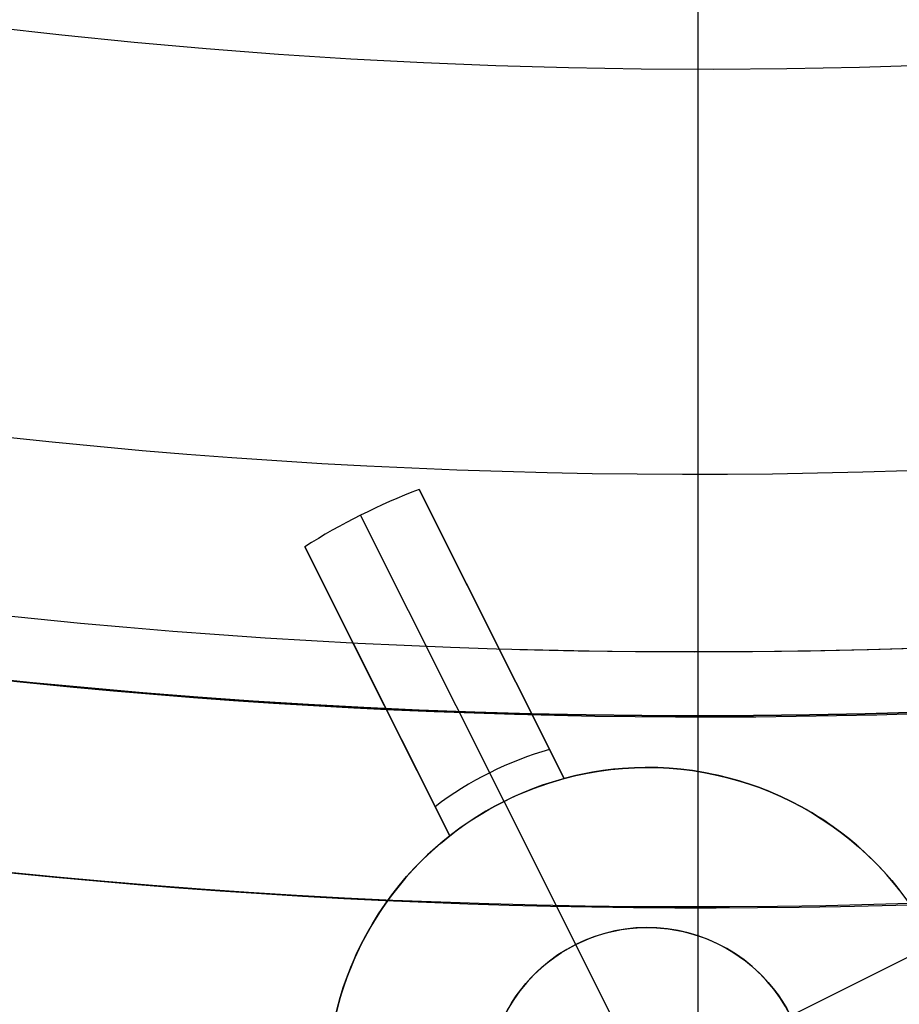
# Model space of a CAD drawing. Extents: x 12963 to 14406, y -2067 to -815.
# Tile 10 of 68: x 13678.75 to 13685.62, y -1669.17 to -1661.48. Entities that reach past the tile are written whole.
import ezdxf

# ---------------------------------------------------------------- set-up
doc = ezdxf.new("R2010")
doc.units = 0
doc.layers.get('0').update_dxf_attribs({"linetype": 'CONTINUOUS'})
doc.layers.add('COLOR', color=7, linetype='CONTINUOUS')

msp = doc.modelspace()

# ---------------------------------------------------------------- linework, layer by layer
at = {"extrusion": (0.1124755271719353, 0.1948133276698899, 0.9743700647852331)}
msp.add_lwpolyline([(-12693.01435559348, -5226.365580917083), (-12693.53542520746, -5226.670372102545), (-12694.05454487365, -5226.980022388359), (-12694.57165131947, -5227.29451397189), (-12695.08668143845, -5227.613827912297), (-12695.59957231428, -5227.937944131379), (-12696.11026124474, -5228.266841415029), (-12696.61868576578, -5228.600497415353), (-12697.12478367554, -5228.938888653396), (-12697.62849305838, -5229.281990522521), (-12698.12975230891, -5229.629777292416), (-12698.62850015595, -5229.982222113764), (-12699.12467568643, -5230.339297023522), (-12699.61821836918, -5230.70097295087), (-12700.1090680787, -5231.067219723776), (-12700.5971651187, -5231.438006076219), (-12701.08245024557, -5231.813299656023), (-12701.56486469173, -5232.193067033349), (-12702.04435018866, -5232.577273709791), (-12702.52084898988, -5232.965884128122), (-12702.99430389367, -5233.358861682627), (-12703.4646582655, -5233.756168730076), (-12703.9318560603, -5234.157766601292), (-12704.39584184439, -5234.563615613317), (-12704.85656081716, -5234.973675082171), (-12705.31395883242, -5235.387903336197), (-12705.76798241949, -5235.806257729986), (-12706.21857880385, -5236.228694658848), (-12706.66569592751, -5236.655169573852), (-12707.10928246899, -5237.085636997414), (-12707.54928786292, -5237.520050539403), (-12707.98566231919, -5237.958362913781), (-12708.41835684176, -5238.400525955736), (-12708.84732324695, -5238.84649063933), (-12709.27251418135, -5239.296207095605), (-12709.69388313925, -5239.749624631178), (-12710.11138447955, -5240.206691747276), (-12710.52497344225, -5240.667356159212), (-12710.93460616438, -5241.131564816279), (-12711.34023969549, -5241.599263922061), (-12711.74183201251, -5242.070398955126), (-12712.13934203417, -5242.544914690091), (-12712.53272963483, -5243.022755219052), (-12712.92195565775, -5243.503863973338), (-12713.30698192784, -5243.988183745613), (-12713.68777126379, -5244.47565671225), (-12714.0642874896, -5244.966224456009), (-12714.43649544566, -5245.459827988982), (-12714.80436099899, -5245.956407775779), (-12715.16785105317, -5246.455903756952), (-12715.52693355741, -5246.95825537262), (-12715.88157751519, -5247.463401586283), (-12716.23175299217, -5247.971280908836), (-12716.57743112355, -5248.481831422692), (-12716.91858412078, -5248.994990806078), (-12717.25518527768, -5249.510696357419), (-12717.58720897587, -5250.02888501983), (-12717.91463068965, -5250.549493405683), (-12718.23742699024, -5251.072457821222), (-12718.55557554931, -5251.597714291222), (-12718.86905514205, -5252.125198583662), (-12719.17784564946, -5252.654846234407), (-12719.48192806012, -5253.186592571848), (-12719.78128447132, -5253.72037274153), (-12720.07589808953, -5254.256121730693), (-12720.36575323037, -5254.793774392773), (-12720.65083531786, -5255.333265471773), (-12720.93113088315, -5255.874529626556), (-12721.20662756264, -5256.417501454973), (-12721.47731409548, -5256.962115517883), (-12721.74318032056, -5257.508306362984), (-12722.00421717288, -5258.056008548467), (-12722.26041667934, -5258.605156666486), (-12722.51177195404, -5259.155685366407), (-12722.75827719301, -5259.70752937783), (-12722.99992766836, -5260.260623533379), (-12723.23671972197, -5260.814902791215), (-12723.46865075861, -5261.370302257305), (-12723.6957192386, -5261.926757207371), (-12723.91792466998, -5262.48420310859), (-12724.13526760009, -5263.042575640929), (-12724.34774960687, -5263.601810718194), (-12724.55537328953, -5264.161844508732), (-12724.75814225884, -5264.722613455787), (-12724.95606112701, -5265.284054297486), (-12725.14913549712, -5265.846104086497), (-12725.33737195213, -5266.408700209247), (-12725.52077804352, -5266.971780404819), (-12725.69936227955, -5267.535282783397), (-12725.87313411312, -5268.099145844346), (-12726.04210392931, -5268.663308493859), (-12726.20628303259, -5269.227710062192), (-12726.36568363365, -5269.792290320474), (-12726.52031883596, -5270.356989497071), (-12726.67020262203, -5270.921748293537), (-12726.81534983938, -5271.486507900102), (-12726.95577618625, -5272.05121001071), (-12727.09149819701, -5272.615796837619), (-12727.22253322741, -5273.180211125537), (-12727.34889943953, -5273.744396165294), (-12727.47061578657, -5274.308295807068), (-12727.58770199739, -5274.871854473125), (-12727.70017856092, -5275.43501717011), (-12727.80806671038, -5275.997729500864), (-12727.91138840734, -5276.559937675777), (-12728.01016632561, -5277.121588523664), (-12728.10442383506, -5277.682629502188), (-12728.1941849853, -5278.243008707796), (-12728.27947448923, -5278.802674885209), (-12728.36031770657, -5279.361577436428), (-12728.43674062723, -5279.919666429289), (-12728.50876985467, -5280.476892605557), (-12728.57643258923, -5281.03320738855), (-12728.63975661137, -5281.588562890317), (-12728.69877026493, -5282.142911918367), (-12728.75350244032, -5282.696207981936), (-12728.80398255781, -5283.248405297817), (-12728.85024055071, -5283.799458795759), (-12728.89230684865, -5284.349324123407), (-12728.9302123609, -5284.897957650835), (-12728.96398845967, -5285.445316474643), (-12728.9936669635, -5285.991358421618), (-12729.01928012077, -5286.536042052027), (-12729.04086059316, -5287.079326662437), (-12729.05844143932, -5287.621172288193), (-12729.07205609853, -5288.161539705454), (-12729.08173837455, -5288.700390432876), (-12729.08752241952, -5289.237686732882), (-12729.08944271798, -5289.773391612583), (-12729.08769105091, -5290.285034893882), (-12729.08241587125, -5290.798131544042), (-12729.07358711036, -5291.312649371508), (-12729.06117497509, -5291.828555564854), (-12729.04514996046, -5292.34581669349), (-12729.02548286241, -5292.864398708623), (-12729.0021447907, -5293.384266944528), (-12728.97510718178, -5293.905386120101), (-12728.94434181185, -5294.427720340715), (-12728.9098208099, -5294.951233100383), (-12728.87151667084, -5295.47588728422), (-12728.82940226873, -5296.001645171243), (-12728.78345086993, -5296.528468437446), (-12728.73363614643, -5297.05631815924), (-12728.67993218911, -5297.585154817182), (-12728.62231352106, -5298.114938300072), (-12728.56075511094, -5298.645627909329), (-12728.49523238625, -5299.177182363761), (-12728.42572124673, -5299.709559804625), (-12728.35219807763, -5300.242717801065), (-12728.27463976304, -5300.776613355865), (-12728.19302369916, -5301.311202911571), (-12728.10732780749, -5301.846442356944), (-12728.01753054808, -5302.382287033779), (-12727.92361093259, -5302.918691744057), (-12727.8255485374, -5303.455610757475), (-12727.72332351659, -5303.992997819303), (-12727.61691661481, -5304.530806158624), (-12727.50630918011, -5305.068988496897), (-12727.39148317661, -5305.607497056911), (-12727.27242119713, -5306.146283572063), (-12727.14910647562, -5306.685299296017), (-12727.02152289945, -5307.224495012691), (-12726.88965502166, -5307.763821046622), (-12726.7534880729, -5308.303227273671), (-12726.61300797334, -5308.842663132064), (-12726.46820134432, -5309.382077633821), (-12726.31905551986, -5309.921419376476), (-12726.16555855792, -5310.460636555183), (-12726.0076992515, -5310.999676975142), (-12725.8454671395, -5311.538488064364), (-12725.67885251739, -5312.077016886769), (-12725.50784644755, -5312.615210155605), (-12725.33244076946, -5313.153014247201), (-12725.15262810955, -5313.690375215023), (-12724.96840189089, -5314.227238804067), (-12724.77975634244, -5314.763550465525), (-12724.58668650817, -5315.299255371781), (-12724.38918825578, -5315.834298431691), (-12724.18725828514, -5316.368624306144), (-12723.98089413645, -5316.90217742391), (-12723.77009419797, -5317.434901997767), (-12723.55485771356, -5317.966742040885), (-12723.33518478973, -5318.497641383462), (-12723.11107640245, -5319.027543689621), (-12722.88253440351, -5319.556392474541), (-12722.64956152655, -5320.084131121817), (-12722.41216139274, -5320.610702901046), (-12722.170338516, -5321.136050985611), (-12721.92409830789, -5321.660118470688), (-12721.67344708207, -5322.182848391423), (-12721.41839205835, -5322.704183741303), (-12721.1589413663, -5323.224067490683), (-12720.89510404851, -5323.742442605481), (-12720.62689006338, -5324.25925206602), (-12720.35431028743, -5324.774438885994), (-12720.07737651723, -5325.28794613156), (-12719.79610147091, -5325.799716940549), (-12719.51049878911, -5326.309694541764), (-12719.22058303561, -5326.817822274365), (-12718.9263696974, -5327.324043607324), (-12718.62787518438, -5327.828302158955), (-12718.32511682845, -5328.330541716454), (-12718.01811288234, -5328.830706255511), (-12717.70688251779, -5329.328739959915), (-12717.39144582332, -5329.824587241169), (-12717.07182380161, -5330.318192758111), (-12716.74803836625, -5330.809501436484), (-12716.42011233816, -5331.298458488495), (-12716.08806944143, -5331.785009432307), (-12715.75193429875, -5332.269100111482), (-12715.41173242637, -5332.750676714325), (-12715.06749022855, -5333.229685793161), (-12714.71923499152, -5333.706074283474), (-12714.36699487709, -5334.179789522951), (-12714.01079891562, -5334.650779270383), (-12713.6506769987, -5335.118991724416), (-12713.28665987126, -5335.584375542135), (-12712.91877912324, -5336.046879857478), (-12712.54706718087, -5336.506454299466), (-12712.17155729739, -5336.963049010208), (-12711.79228354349, -5337.416614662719), (-12711.40928079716, -5337.867102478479), (-12711.0225847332, -5338.314464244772), (-12710.63223181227, -5338.758652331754), (-12710.23825926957, -5339.199619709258), (-12709.84070510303, -5339.637319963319), (-12709.43960806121, -5340.071707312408), (-12709.03500763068, -5340.502736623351), (-12708.62694402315, -5340.930363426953), (-12708.21545816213, -5341.354543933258), (-12707.80059166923, -5341.775235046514), (-12707.38238685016, -5342.192394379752), (-12706.96088668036, -5342.605980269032), (-12706.53613479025, -5343.015951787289), (-12706.10817545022, -5343.422268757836), (-12705.67705355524, -5343.824891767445), (-12705.24281460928, -5344.223782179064), (-12704.80550470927, -5344.618902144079), (-12704.3651705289, -5345.010214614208), (-12703.92185930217, -5345.397683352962), (-12703.47561880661, -5345.781272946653), (-12703.02649734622, -5346.160948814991), (-12702.57454373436, -5346.536677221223), (-12702.1198072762, -5346.908425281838), (-12701.66233775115, -5347.276160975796), (-12701.20218539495, -5347.639853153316), (-12700.7394008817, -5347.999471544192), (-12700.27403530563, -5348.354986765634), (-12699.80614016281, -5348.706370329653), (-12699.33576733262, -5349.053594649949), (-12698.8629690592, -5349.396633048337), (-12698.38779793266, -5349.735459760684), (-12697.91030687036, -5350.070049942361), (-12697.43054909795, -5350.400379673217), (-12696.94857813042, -5350.726425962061), (-12696.46444775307, -5351.048166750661), (-12695.97821200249, -5351.365580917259)], dxfattribs=at)
at = {"extrusion": (0.1124755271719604, -0.19481332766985, 0.9743700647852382)}
msp.add_lwpolyline([(11007.54019132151, -8076.64467322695), (11007.02964172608, -8076.335704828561), (11006.52109591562, -8076.022040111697), (11006.01461431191, -8075.703698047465), (11005.51025714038, -8075.380698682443), (11005.00808440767, -8075.053063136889), (11004.5081558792, -8074.720813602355), (11004.01053105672, -8074.383973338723), (11003.51526915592, -8074.042566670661), (11003.02242908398, -8073.696618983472), (11002.5320694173, -8073.34615671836), (11002.04424837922, -8072.991207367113), (11001.55902381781, -8072.631799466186), (11001.07645318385, -8072.267962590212), (11000.59659350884, -8071.899727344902), (11000.11950138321, -8071.527125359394), (10999.64523293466, -8071.150189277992), (10999.17384380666, -8070.768952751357), (10998.70538913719, -8070.383450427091), (10998.23992353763, -8069.993717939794), (10997.77750107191, -8069.599791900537), (10997.31817523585, -8069.201709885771), (10996.86199893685, -8068.799510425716), (10996.40902447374, -8068.393232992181), (10995.959303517, -8067.982917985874), (10995.51288708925, -8067.56860672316), (10995.06982554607, -8067.150341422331), (10994.63016855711, -8066.728165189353), (10994.19396508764, -8066.302122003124), (10993.76126338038, -8065.872256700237), (10993.33211093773, -8065.438614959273), (10992.90655450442, -8065.001243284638), (10992.4846400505, -8064.560188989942), (10992.06641275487, -8064.115500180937), (10991.65191698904, -8063.667225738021), (10991.24119630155, -8063.215415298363), (10990.83429340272, -8062.760119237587), (10990.43125014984, -8062.301388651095), (10990.03210753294, -8061.839275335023), (10989.63690566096, -8061.37383176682), (10989.24568374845, -8060.905111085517), (10988.85848010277, -8060.433167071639), (10988.47533211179, -8059.95805412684), (10988.09627623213, -8059.479827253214), (10987.72134797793, -8058.998542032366), (10987.35058191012, -8058.51425460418), (10986.98401162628, -8058.027021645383), (10986.62166975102, -8057.536900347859), (10986.2635879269, -8057.043948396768), (10985.90979680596, -8056.548223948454), (10985.56032604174, -8056.049785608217), (10985.21520428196, -8055.548692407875), (10984.87445916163, -8055.045003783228), (10984.5381172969, -8054.538779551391), (10984.20620427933, -8054.03007988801), (10983.87874467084, -8053.518965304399), (10983.55576199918, -8053.005496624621), (10983.23727875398, -8052.489734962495), (10982.92331638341, -8051.971741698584), (10982.61389529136, -8051.451578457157), (10982.30903483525, -8050.929307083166), (10982.00875332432, -8050.404989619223), (10981.71306801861, -8049.878688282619), (10981.4219951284, -8049.350465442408), (10981.13554981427, -8048.820383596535), (10980.85374618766, -8048.288505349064), (10980.57659731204, -8047.754893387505), (10980.30411520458, -8047.219610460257), (10980.03631083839, -8046.682719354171), (10979.77319414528, -8046.144282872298), (10979.51477401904, -8045.604363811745), (10979.26105831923, -8045.063024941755), (10979.01205387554, -8044.520328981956), (10978.76776649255, -8043.976338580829), (10978.5282009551, -8043.43111629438), (10978.29336103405, -8042.884724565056), (10978.06324949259, -8042.33722570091), (10977.83786809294, -8041.788681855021), (10977.61721760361, -8041.239155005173), (10977.40129780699, -8040.688706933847), (10977.19010750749, -8040.137399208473), (10976.98364454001, -8039.585293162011), (10976.78190577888, -8039.03244987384), (10976.5848871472, -8038.478930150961), (10976.39258362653, -8037.924794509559), (10976.20498926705, -8037.3701031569), (10976.02209719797, -8036.814915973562), (10975.84389963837, -8036.259292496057), (10975.67038790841, -8035.703291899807), (10975.50155244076, -8035.146972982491), (10975.33738279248, -8034.590394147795), (10975.17786765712, -8034.033613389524), (10975.02299487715, -8033.476688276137), (10974.87275145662, -8032.919675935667), (10974.72712357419, -8032.362633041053), (10974.58609659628, -8031.805615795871), (10974.4496550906, -8031.248679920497), (10974.31778283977, -8030.691880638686), (10974.19046285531, -8030.135272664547), (10974.06767739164, -8029.578910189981), (10973.94940796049, -8029.022846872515), (10973.8356353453, -8028.467135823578), (10973.72633961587, -8027.911829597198), (10973.62150014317, -8027.356980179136), (10973.52109561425, -8026.802638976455), (10973.42510404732, -8026.248856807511), (10973.33350280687, -8025.695683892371), (10973.24626861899, -8025.143169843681), (10973.16337758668, -8024.591363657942), (10973.08480520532, -8024.040313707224), (10973.01052637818, -8023.490067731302), (10972.94051543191, -8022.940672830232), (10972.87474613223, -8022.392175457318), (10972.81319169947, -8021.844621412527), (10972.75582482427, -8021.298055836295), (10972.70261768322, -8020.752523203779), (10972.65354195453, -8020.208067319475), (10972.60856883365, -8019.66473131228), (10972.56766904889, -8019.122557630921), (10972.53081287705, -8018.581588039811), (10972.49797015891, -8018.041863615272), (10972.46911031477, -8017.503424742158), (10972.44420235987, -8016.966311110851), (10972.42321491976, -8016.430561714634), (10972.40611624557, -8015.896214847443), (10972.39287422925, -8015.363308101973), (10972.38345641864, -8014.831878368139), (10972.3778300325, -8014.301961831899), (10972.37596197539, -8013.773593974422)], dxfattribs=at)
at = {"extrusion": (0.1124755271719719, -0.1948133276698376, 0.9743700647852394)}
msp.add_lwpolyline([(10972.37596197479, -8015.052483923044), (10972.37771364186, -8015.564127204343), (10972.38298882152, -8016.077223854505), (10972.39181758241, -8016.59174168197), (10972.40422971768, -8017.107647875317), (10972.42025473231, -8017.624909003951), (10972.43992183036, -8018.143491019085), (10972.46325990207, -8018.663359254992), (10972.49029751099, -8019.184478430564), (10972.52106288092, -8019.706812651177), (10972.55558388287, -8020.230325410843), (10972.59388802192, -8020.754979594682), (10972.63600242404, -8021.280737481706), (10972.68195382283, -8021.807560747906), (10972.73176854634, -8022.335410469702), (10972.78547250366, -8022.864247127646), (10972.8430911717, -8023.394030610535), (10972.90464958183, -8023.924720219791), (10972.97017230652, -8024.456274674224), (10973.03968344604, -8024.988652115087), (10973.11320661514, -8025.521810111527), (10973.19076492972, -8026.055705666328), (10973.27238099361, -8026.590295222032), (10973.35807688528, -8027.125534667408), (10973.44787414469, -8027.66137934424), (10973.54179376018, -8028.197784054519), (10973.63985615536, -8028.734703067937), (10973.74208117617, -8029.272090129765), (10973.84848807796, -8029.809898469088), (10973.95909551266, -8030.34808080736), (10974.07392151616, -8030.886589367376), (10974.19298349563, -8031.425375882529), (10974.31629821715, -8031.96439160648), (10974.44388179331, -8032.503587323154), (10974.57574967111, -8033.042913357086), (10974.71191661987, -8033.582319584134), (10974.85239671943, -8034.121755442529), (10974.99720334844, -8034.661169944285), (10975.14634917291, -8035.200511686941), (10975.29984613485, -8035.739728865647), (10975.45770544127, -8036.278769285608), (10975.61993755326, -8036.81758037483), (10975.78655217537, -8037.356109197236), (10975.95755824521, -8037.894302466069), (10976.13296392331, -8038.432106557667), (10976.31277658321, -8038.969467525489), (10976.49700280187, -8039.506331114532), (10976.68564835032, -8040.04264277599), (10976.87871818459, -8040.578347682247), (10977.07621643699, -8041.113390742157), (10977.27814640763, -8041.647716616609), (10977.48451055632, -8042.181269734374), (10977.6953104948, -8042.713994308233), (10977.91054697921, -8043.245834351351), (10978.13021990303, -8043.776733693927), (10978.35432829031, -8044.306636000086), (10978.58287028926, -8044.835484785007), (10978.81584316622, -8045.363223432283), (10979.05324330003, -8045.889795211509), (10979.29506617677, -8046.415143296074), (10979.54130638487, -8046.939210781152), (10979.79195761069, -8047.46194070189), (10980.04701263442, -8047.98327605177), (10980.30646332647, -8048.503159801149), (10980.57030064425, -8049.021534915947), (10980.83851462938, -8049.538344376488), (10981.11109440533, -8050.053531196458), (10981.38802817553, -8050.567038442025), (10981.66930322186, -8051.078809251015), (10981.95490590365, -8051.588786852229), (10982.24482165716, -8052.09691458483), (10982.53903499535, -8052.60313591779), (10982.83752950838, -8053.107394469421), (10983.14028786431, -8053.609634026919), (10983.44729181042, -8054.109798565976), (10983.75852217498, -8054.60783227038), (10984.07395886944, -8055.103679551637), (10984.39358089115, -8055.597285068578), (10984.71736632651, -8056.08859374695), (10985.0452923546, -8056.57755079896), (10985.37733525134, -8057.064101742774), (10985.71347039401, -8057.548192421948), (10986.05367226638, -8058.029769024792), (10986.39791446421, -8058.508778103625), (10986.74616970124, -8058.98516659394), (10987.09840981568, -8059.458881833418), (10987.45460577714, -8059.929871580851), (10987.81472769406, -8060.398084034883), (10988.1787448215, -8060.863467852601), (10988.54662556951, -8061.325972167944), (10988.9183375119, -8061.785546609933), (10989.29384739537, -8062.242141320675), (10989.67312114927, -8062.695706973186), (10990.0561238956, -8063.146194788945), (10990.44281995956, -8063.593556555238), (10990.83317288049, -8064.037744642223), (10991.22714542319, -8064.478712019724), (10991.62469958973, -8064.916412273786), (10992.02579663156, -8065.350799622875), (10992.43039706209, -8065.78182893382), (10992.83846066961, -8066.209455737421), (10993.24994653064, -8066.633636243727), (10993.66481302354, -8067.054327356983), (10994.0830178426, -8067.471486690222), (10994.5045180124, -8067.885072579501), (10994.92926990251, -8068.295044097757), (10995.35722924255, -8068.701361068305), (10995.78835113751, -8069.103984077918), (10996.22259008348, -8069.502874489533), (10996.65989998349, -8069.897994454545), (10997.10023416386, -8070.289306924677), (10997.54354539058, -8070.676775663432), (10997.98978588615, -8071.060365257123), (10998.43890734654, -8071.440041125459), (10998.8908609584, -8071.815769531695), (10999.34559741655, -8072.187517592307), (10999.80306694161, -8072.555253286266), (11000.26321929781, -8072.918945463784), (11000.72600381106, -8073.27856385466), (11001.19136938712, -8073.634079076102), (11001.65926452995, -8073.985462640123), (11002.12963736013, -8074.332686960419), (11002.60243563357, -8074.675725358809), (11003.0776067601, -8075.014552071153), (11003.5550978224, -8075.34914225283), (11004.03485559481, -8075.679471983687), (11004.51682656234, -8076.005518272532), (11005.00095693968, -8076.327259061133), (11005.48719269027, -8076.64467322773)], dxfattribs=at)
at = {"extrusion": (0.1124755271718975, -0.1948133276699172, 0.974370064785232)}
msp.add_lwpolyline([(10970.07596197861, -8013.773593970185), (10970.07770945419, -8014.292842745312), (10970.08297167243, -8014.813542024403), (10970.09177812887, -8015.335660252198), (10970.10415805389, -8015.85916527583), (10970.12014040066, -8016.384024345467), (10970.13975383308, -8016.910204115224), (10970.16302671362, -8017.437670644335), (10970.18998709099, -8017.966389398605), (10970.22066268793, -8018.496325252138), (10970.25508088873, -8019.027442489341), (10970.29326872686, -8019.559704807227), (10970.33525287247, -8020.093075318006), (10970.38105961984, -8020.627516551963), (10970.43071487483, -8021.162990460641), (10970.4842441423, -8021.699458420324), (10970.54167251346, -8022.236881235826), (10970.60302465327, -8022.775219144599), (10970.66832478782, -8023.314431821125), (10970.73759669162, -8023.854478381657), (10970.81086367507, -8024.395317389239), (10970.88814857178, -8024.936906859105), (10970.96947372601, -8025.479204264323), (10971.0548609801, -8026.022166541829), (10971.14433166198, -8026.56575009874), (10971.23790657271, -8027.109910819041), (10971.33560597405, -8027.654604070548), (10971.43744957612, -8028.199784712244), (10971.54345652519, -8028.745407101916), (10971.65364539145, -8029.291425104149), (10971.76803415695, -8029.837792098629), (10971.88664020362, -8030.384460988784), (10972.00948030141, -8030.931384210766), (10972.13657059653, -8031.478513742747), (10972.26792659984, -8032.025801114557), (10972.40356317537, -8032.573197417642), (10972.54349452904, -8033.120653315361), (10972.68773419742, -8033.668119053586), (10972.8362950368, -8034.215544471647), (10972.98918921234, -8034.762879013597), (10973.14642818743, -8035.310071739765), (10973.30802271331, -8035.857071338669), (10973.47398281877, -8036.403826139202), (10973.64431780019, -8036.950284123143), (10973.81903621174, -8037.496392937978), (10973.99814585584, -8038.042099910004), (10974.18165377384, -8038.587352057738), (10974.36956623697, -8039.132096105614), (10974.56188873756, -8039.676278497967), (10974.7586259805, -8040.219845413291), (10974.95978187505, -8040.762742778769), (10975.16535952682, -8041.304916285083), (10975.37536123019, -8041.84631140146), (10975.58978846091, -8042.386873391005), (10975.80864186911, -8042.926547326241), (10976.03192127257, -8043.465278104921), (10976.25962565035, -8044.003010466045), (10976.49175313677, -8044.539689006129), (10976.72830101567, -8045.075258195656), (10976.96926571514, -8045.609662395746), (10977.2146428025, -8046.142845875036), (10977.4644269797, -8046.674752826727), (10977.71861207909, -8047.20532738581), (10977.97719105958, -8047.734513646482), (10978.24015600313, -8048.26225567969), (10978.50749811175, -8048.78849755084), (10978.77920770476, -8049.313183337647), (10979.05527421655, -8049.836257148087), (10979.33568619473, -8050.357663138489), (10979.62043129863, -8050.877345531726), (10979.90949629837, -8051.395248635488), (10980.20286707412, -8051.911316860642), (10980.50052861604, -8052.425494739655), (10980.80246502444, -8052.937726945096), (10981.10865951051, -8053.447958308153), (10981.41909439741, -8053.9561338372), (10981.73375112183, -8054.462198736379), (10982.05261023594, -8054.966098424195), (10982.37565140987, -8055.467778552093), (10982.70285343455, -8055.967185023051), (10983.034194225, -8056.464264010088), (10983.36965082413, -8056.958961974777), (10983.70919940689, -8057.451225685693), (10984.05281528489, -8057.941002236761), (10984.40047291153, -8058.428239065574), (10984.75214588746, -8058.912883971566), (10985.10780696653, -8059.39488513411), (10985.46742806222, -8059.874191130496), (10985.83098025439, -8060.350750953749), (10986.19843379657, -8060.82451403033), (10986.56975812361, -8061.295430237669), (10986.94492185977, -8061.763449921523), (10987.32389282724, -8062.228523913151), (10987.70663805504, -8062.690603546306), (10988.09312378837, -8063.149640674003), (10988.48331549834, -8063.605587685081), (10988.8771778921, -8064.058397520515), (10989.27467492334, -8064.508023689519), (10989.67576980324, -8064.954420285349), (10990.08042501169, -8065.397542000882), (10990.48860230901, -8065.837344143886), (10990.90026274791, -8066.273782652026), (10991.3153666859, -8066.706814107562), (10991.73387379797, -8067.136395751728), (10992.15574308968, -8067.562485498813), (10992.58093291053, -8067.985041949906), (10993.00940096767, -8068.40402440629), (10993.4411043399, -8068.819392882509), (10993.87599949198, -8069.231108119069), (10994.31404228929, -8069.639131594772), (10994.75518801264, -8070.043425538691), (10995.1993913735, -8070.44395294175), (10995.64660652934, -8070.840677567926), (10996.09678709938, -8071.233563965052), (10996.54988618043, -8071.622577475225), (10997.00585636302, -8072.007684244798), (10997.46464974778, -8072.388851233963), (10997.92621796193, -8072.766046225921), (10998.39051217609, -8073.139237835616), (10998.85748312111, -8073.508395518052), (10999.3270811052, -8073.873489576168), (10999.79925603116, -8074.234491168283), (11000.27395741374, -8074.591372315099), (11000.75113439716, -8074.94410590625), (11001.23073577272, -8075.292665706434), (11001.71270999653, -8075.637026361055), (11002.19700520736, -8075.977163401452), (11002.68356924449, -8076.313053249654), (11003.17234966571, -8076.644673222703)], dxfattribs=at)
for points in [[(13678.65809177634, -1664.744305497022), (13679.00805741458, -1664.780883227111), (13679.35828631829, -1664.814971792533), (13679.70876079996, -1664.846572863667), (13680.05946317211, -1664.875688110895), (13680.41037574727, -1664.902319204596), (13680.76148083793, -1664.92646781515), (13681.11276075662, -1664.948135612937), (13681.46419781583, -1664.967324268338), (13681.81577432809, -1664.984035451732), (13682.16747260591, -1664.998270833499), (13682.5192749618, -1665.01003208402), (13682.87116370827, -1665.019320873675), (13683.22312115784, -1665.026138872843), (13683.57512962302, -1665.030487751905), (13683.92717141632, -1665.032369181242), (13684.27922885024, -1665.031784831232), (13684.63128423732, -1665.028736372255), (13684.98331989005, -1665.023225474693), (13685.33531812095, -1665.015253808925), (13685.68726124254, -1665.004823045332)], [(13678.5092873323, -1666.122523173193), (13678.86891583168, -1666.160110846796), (13679.22881486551, -1666.195140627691), (13679.58896625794, -1666.22761423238), (13679.94935183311, -1666.257533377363), (13680.30995341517, -1666.28489977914), (13680.67075282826, -1666.309715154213), (13681.03173189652, -1666.331981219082), (13681.39287244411, -1666.351699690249), (13681.75415629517, -1666.368872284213), (13682.11556527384, -1666.383500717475), (13682.47708120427, -1666.395586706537), (13682.8386859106, -1666.405131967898), (13683.20036121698, -1666.41213821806), (13683.56208894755, -1666.416607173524), (13683.92385092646, -1666.418540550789), (13684.28562897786, -1666.417940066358), (13684.64740492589, -1666.41480743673), (13685.00916059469, -1666.409144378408), (13685.37087780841, -1666.40095260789), (13685.7325383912, -1666.390233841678)], [(13678.66905624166, -1668.141199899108), (13679.04284521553, -1668.177581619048), (13679.41689628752, -1668.211308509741), (13679.7911905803, -1668.242382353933), (13680.16570921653, -1668.270804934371), (13680.54043331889, -1668.296578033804), (13680.91534401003, -1668.319703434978), (13681.29042241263, -1668.340182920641), (13681.66564964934, -1668.35801827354), (13682.04100684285, -1668.373211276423), (13682.4164751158, -1668.385763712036), (13682.79203559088, -1668.395677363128), (13683.16766939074, -1668.402954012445), (13683.54335763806, -1668.407595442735), (13683.91908145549, -1668.409603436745), (13684.29482196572, -1668.408979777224), (13684.67056029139, -1668.405726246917), (13685.04627755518, -1668.399844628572), (13685.42195487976, -1668.391336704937), (13685.79757338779, -1668.380204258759)]]:
    msp.add_lwpolyline(points)
for centre, radius, start, end in [((13684.04743158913, -1614.828569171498, 89.37470231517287), 73.24245578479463, 209.9999999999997, 29.99999999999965), ((13684.04743157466, -1614.828569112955, 88.63012703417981), 71.44457953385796, 210.0000000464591, 29.99999995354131), ((13684.04743158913, -1614.828569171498, 89.05580518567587), 71.21139006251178, 210.0000000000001, 29.99999999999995), ((13684.04743158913, -1614.828569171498, 245.6831232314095), 64.99999999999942, 209.9999999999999, 29.99999999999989), ((13684.04743158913, -1614.828569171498, 245.6831232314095), 63.99999999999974, 210.0000000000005, 30.00000000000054), ((13684.04743158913, -1614.828569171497, 211.3914713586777), 58.01326896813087, 210.0000000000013, 29.99999999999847), ((13684.04743158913, -1614.8285691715, 212.0545527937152), 57.26209357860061, 209.9999999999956, 30.00000000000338), ((13684.04743158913, -1614.828569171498, 67.12500292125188), 53.58193971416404, 209.9999999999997, 29.99999999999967), ((13684.04743158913, -1614.828569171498, 65.62055118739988), 53.5819397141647, 210.0000000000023, 30.00000000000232), ((13684.04743158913, -1614.828569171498, 67.12500292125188), 52.0912327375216, 209.9999999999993, 29.99999999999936), ((13684.04743158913, -1614.828569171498, 77.62500292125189), 52.09123273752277, 210.0000000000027, 30.00000000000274), ((13684.04743158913, -1614.828569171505, 88.12500292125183), 70.93945536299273, 254.9999999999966, 345.000000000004), ((13684.04743158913, -1614.828569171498, 62.12500292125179), 51.59084318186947, 268.4581903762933, 331.5418096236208), ((13684.04743158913, -1614.828569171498, 68.68735261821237), 73.24245578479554, 211.1713425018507, 311.5923049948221), ((13684.04743158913, -1614.828569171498, 67.93735261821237), 70.94245578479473, 213.8367835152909, 313.7266063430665)]:
    msp.add_arc(centre, radius, start, end)
at = {"extrusion": (0, 0, -1)}
for centre, radius, start, end in [((-13684.04743158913, -1614.828569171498, -89.37470231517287), 70.94245578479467, 150.0000000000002, 330.0000000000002), ((-13684.04743158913, -1614.828569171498, -46.50000292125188), 70.94245578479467, 150.0000000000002, 330.0000000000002), ((-13684.04743158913, -1614.828569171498, -259.6250029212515), 65.00000000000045, 149.9999999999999, 329.9999999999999), ((-13684.04743158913, -1614.828569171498, -259.6250029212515), 64, 150.0000000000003, 330.0000000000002), ((-13684.04743158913, -1614.828569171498, -88.12500292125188), 52.09123273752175, 150.0000000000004, 330.0000000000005), ((-13684.04743158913, -1614.828569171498, -62.12500292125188), 47.03455676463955, 149.9999999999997, 329.9999999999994)]:
    msp.add_arc(centre, radius, start, end, dxfattribs=at)
at = {"extrusion": (0.1124756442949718, -0.1948133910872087, 0.9743700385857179)}
msp.add_arc((11043.68174225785, -8014.876489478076, 1917.25646432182), 56.00000007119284, 207.7144765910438, 237.6076173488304, dxfattribs=at)
at = {"extrusion": (-0.1124755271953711, 0.1948133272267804, -0.9743700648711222)}
msp.add_arc((-11043.68429013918, -8014.873386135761, -1918.079669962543), 56.00000464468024, 302.3923655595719, 332.2855001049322, dxfattribs=at)
at = {"extrusion": (0.06896082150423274, -0.1194436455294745, 0.9904431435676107)}
msp.add_arc((11043.77261102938, -8152.788249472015, 1196.113145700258), 56.00699436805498, 230.5920703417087, 237.5050823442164, dxfattribs=at)
at = {"layer": 'COLOR'}
for p, q in [((13684.04743872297, -1541.828579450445, 43.50000292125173), (13684.04743872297, -1687.828593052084, 43.50000292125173)), ((13683.00451391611, -1667.409193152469, 28.2000005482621), (13681.87299588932, -1665.151417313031, 28.2000005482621)), ((13681.87299588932, -1665.151417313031, 28.2000005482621), (13681.87299588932, -1665.151417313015, 26.70000054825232)), ((13681.87299588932, -1665.151417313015, 26.70000054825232), (13683.00451391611, -1667.409193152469, 22.36987352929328)), ((13681.41476146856, -1665.353034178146, 26.70000054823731), (13681.41476146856, -1665.353034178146, 28.2000005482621)), ((13682.53487785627, -1667.588059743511, 22.36987352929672), (13681.41476146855, -1665.353034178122, 26.70000054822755)), ((13680.97898566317, -1665.599463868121, 28.2000005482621), (13682.11050368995, -1667.857239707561, 28.2000005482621)), ((13682.11050368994, -1667.857239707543, 22.3698735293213), (13680.97898566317, -1665.599463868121, 26.70000054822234)), ((13680.97898566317, -1665.599463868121, 26.70000054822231), (13680.97898566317, -1665.599463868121, 28.2000005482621)), ((13683.00451391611, -1667.409193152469, 25.28493703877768), (13682.24107905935, -1665.885872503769, 25.28493703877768)), ((13682.43875490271, -1666.280305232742, 24.52659055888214), (13682.43875490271, -1666.280305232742, 28.2000005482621)), ((13682.11050368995, -1667.857239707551, 25.28493703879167), (13681.34706883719, -1666.333919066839, 25.28493703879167)), ((13681.54474467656, -1666.728351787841, 28.2000005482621), (13681.54474467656, -1666.728351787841, 24.52659058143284)), ((13683.00451391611, -1667.409193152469, 22.36987352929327), (13683.00451391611, -1667.409193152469, 28.2000005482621)), ((13682.53487785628, -1667.588059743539, 19.70000054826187), (13682.53487785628, -1667.588059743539, 22.36987352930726)), ((13683.09493605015, -1668.705572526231, 19.70000054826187), (13682.53487785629, -1667.588059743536, 19.70000054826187)), ((13682.11050368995, -1667.857239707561, 28.2000005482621), (13682.11050368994, -1667.857239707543, 22.36987352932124)), ((13684.77250702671, -1669.263027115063, 19.70000054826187), (13685.8900198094, -1668.7029689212, 19.70000054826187)), ((13683.09493605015, -1668.705572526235, 24.70000054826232), (13683.09493605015, -1668.705572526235, 19.70000054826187)), ((13684.21505243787, -1670.940598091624, 24.70000054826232), (13683.09493605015, -1668.705572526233, 24.70000054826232))]:
    msp.add_line(p, q, dxfattribs=at)
at = {"layer": 'COLOR', "extrusion": (0, 0, -1)}
for centre, radius, start, end in [((-13684.04743872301, -1614.828586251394, 10.54089386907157), 152.392098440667, 333.3815781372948, 153.3815781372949), ((-13684.04743872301, -1614.828586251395, -32.97295255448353), 75.00000000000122, 63.38157813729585, 243.3815781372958), ((-13684.047438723, -1614.828586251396, -43.50000292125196), 73.00000000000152, 63.38157813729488, 243.3815781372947), ((-13684.047438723, -1614.828586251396, -43.50000292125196), 73.00000000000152, 63.38157813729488, 243.3815781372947), ((-13684.04743872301, -1614.828586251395, -33.3991820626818), 73.00000000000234, 63.3815781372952, 243.3815781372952), ((-13684.04743872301, -1614.828586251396, -43.50000292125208), 75.00000000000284, 63.38157813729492, 243.3815781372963), ((-13684.04743872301, -1614.828586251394, 10.54089386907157), 152.3920984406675, 153.3815781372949, 333.3815781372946), ((-13684.04743872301, -1614.828586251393, -43.50000292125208), 75.00000000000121, 243.3815781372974, 63.38157813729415), ((-13684.04743872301, -1614.828586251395, -32.97295255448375), 74.9999999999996, 243.3815781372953, 63.38157813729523), ((-13684.047438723, -1614.828586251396, -43.50000292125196), 73.0000000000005, 243.3815781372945, 63.38157813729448), ((-13684.047438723, -1614.828586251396, -43.50000292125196), 73.0000000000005, 243.3815781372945, 63.38157813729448), ((-13684.04743872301, -1614.828586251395, -33.39918206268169), 72.99999999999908, 243.3815781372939, 63.38157813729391), ((-13684.04743872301, -1614.828586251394, -18.68835025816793), 83.81579491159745, 153.3815781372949, 333.3815781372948), ((-13684.047438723, -1614.828586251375, -26.2000005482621), 61.09154780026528, 153.3815781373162, 333.3815781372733), ((-13684.05554107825, -1614.824543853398, -28.2000005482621), 59.50000000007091, 153.3815781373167, 333.381578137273), ((-13684.05554107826, -1614.824543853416, -27.2000005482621), 59.50000000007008, 153.3815781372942, 333.3815781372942), ((-13684.04743872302, -1614.828586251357, -22.44590218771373), 75.00000000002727, 243.3815781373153, 333.3815781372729), ((-13683.65499424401, -1669.823085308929, -28.2000005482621), 2.500000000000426, 74.91853717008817, 141.8446191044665), ((-13683.65499424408, -1669.823085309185, -22.36987352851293), 2.500000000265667, 51.84461910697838, 74.91853717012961), ((-13683.65499424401, -1669.823085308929, -28.2000005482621), 2.500000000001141, 344.9185371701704, 51.84461910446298), ((-13683.65499424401, -1669.823085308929, -24.70000054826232), 1.249999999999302, 333.3815781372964, 153.3815781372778), ((-13683.65499424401, -1669.823085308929, -22.2000005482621), 1.249999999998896, 333.3815781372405, 153.3815781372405)]:
    msp.add_arc(centre, radius, start, end, dxfattribs=at)
at = {"layer": 'COLOR'}
for centre, radius, start, end in [((13684.04743872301, -1614.828586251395, -35.79999945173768), 153, 26.61842186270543, 206.618421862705), ((13684.04743872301, -1614.828586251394, -11.46081713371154), 152.9999999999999, 26.61842186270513, 206.6184218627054), ((13684.04743872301, -1614.828586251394, -23.63040829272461), 153.0000000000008, 26.61842186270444, 206.6184218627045), ((13684.047438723, -1614.828586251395, -10.90949982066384), 152.8342956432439, 26.61842186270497, 206.6184218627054), ((13684.04743872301, -1614.828586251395, -35.79999945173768), 150, 26.61842186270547, 206.618421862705), ((13684.04743872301, -1614.828586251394, -11.46081713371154), 153, 206.6184218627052, 26.6184218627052), ((13684.04743872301, -1614.828586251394, -35.79999945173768), 153, 206.6184218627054, 26.61842186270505), ((13684.04743872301, -1614.828586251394, -23.63040829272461), 153.0000000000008, 206.618421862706, 26.61842186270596), ((13684.047438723, -1614.828586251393, -10.90949982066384), 152.8342956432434, 206.6184218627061, 26.61842186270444), ((13684.04743872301, -1614.828586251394, -35.79999945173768), 150, 206.6184218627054, 26.61842186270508), ((13684.05554107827, -1614.824543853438, 26.2000005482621), 59.50000000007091, 206.6184218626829, 26.61842186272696), ((13683.65499424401, -1669.823085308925, 28.2000005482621), 4.999999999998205, 110.8792513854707, 122.3575923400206), ((13683.65499424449, -1669.823085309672, 26.70000054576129), 5.000000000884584, 110.879251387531, 122.3575923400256), ((13683.65499424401, -1669.823085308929, 27.4500005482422), 5.000000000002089, 110.8792513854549, 122.3575923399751), ((13683.65499424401, -1669.823085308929, 22.80294623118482), 2.75003464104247, 106.143143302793, 127.0937004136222), ((13683.65499424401, -1669.823085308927, 19.70000054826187), 2.500000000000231, 26.6184218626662, 206.6184218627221), ((13683.65499424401, -1669.823085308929, 23.95000054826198), 2.499999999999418, 38.15538089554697, 105.0814628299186), ((13683.65499424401, -1669.823085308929, 23.95000054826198), 2.499999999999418, 128.1553808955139, 195.0814628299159), ((13683.65499424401, -1669.823085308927, 19.70000054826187), 1.249999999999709, 26.61842186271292, 206.6184218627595), ((13683.65499424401, -1669.823085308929, 19.70000054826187), 2.499999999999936, 206.6184218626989, 26.61842186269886)]:
    msp.add_arc(centre, radius, start, end, dxfattribs=at)

doc.saveas('drawing.dxf')
